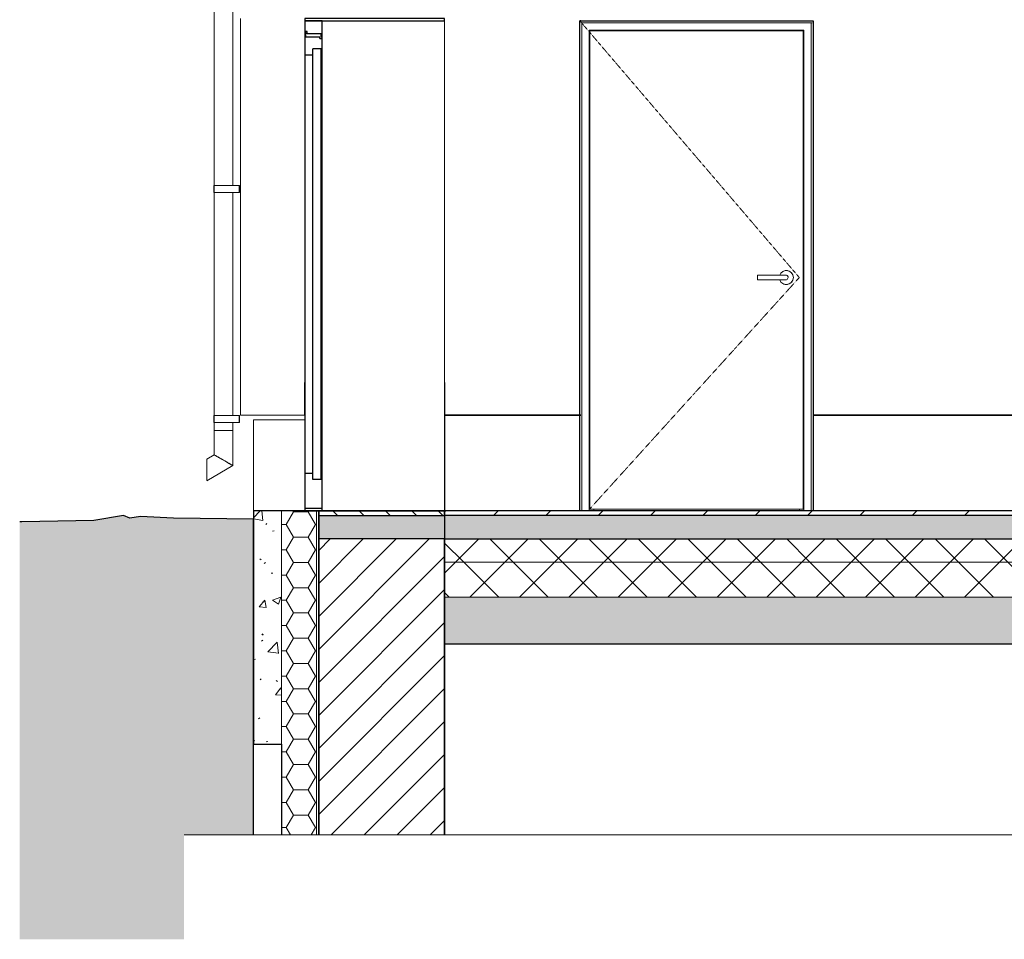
# Model space of a CAD drawing. Header units: millimetres. Extents: x -7937 to 93799, y -5691 to 12696.
# Tile 34 of 67: x 58184 to 62406, y -1836 to 2105. Entities that reach past the tile are written whole.
import ezdxf

# ---------------------------------------------------------------- set-up
doc = ezdxf.new("R2010")
doc.units = ezdxf.units.MM
doc.linetypes.add('EST_Dash_1_1_', pattern=[2, 1, -1])
for name, color, linetype, lineweight in [('A-DETL', 7, 'Continuous', 5), ('A-DETL-GENF', 7, 'Continuous', 9), ('A-DOOR', 7, 'Continuous', 9), ('A-DOOR-FRAM', 7, 'Continuous', 25), ('A-FLOR-MCUT', 7, 'Continuous', 5), ('C-TOPO', 7, 'Continuous', 9), ('Q-SPCQ', 7, 'Continuous', 9)]:
    doc.layers.add(name, color=color, linetype=linetype, lineweight=lineweight)
for name, color, linetype, lineweight, true_color in [('A-FLOR', 7, 'Continuous', 9, 0x7f7f7f), ('A-FLOR-PATT', 7, 'Continuous', 9, 0x7f7f7f), ('A-WALL', 7, 'Continuous', 9, 0x7f7f7f), ('A-WALL-PATT', 7, 'Continuous', 9, 0x7f7f7f), ('I-WALL', 7, 'Continuous', 9, 0x7f7f7f)]:
    doc.layers.add(name, color=color, linetype=linetype, lineweight=lineweight, true_color=true_color)
pattern_1 = [(50, (66858.53, 5949.5), (358.631, -31.376), [37.5, -412.5]), (355, (66858.53, 5949.5), (-69.376, 376.096), [30, -330]), (100.451, (66888.4, 5946.9), (289.257, 344.717), [31.87, -350.571]), (46.184, (66858.53, 6049.5), (533.62, -82.761), [56.25, -618.75]), (96.636, (66903, 6042.6), (467.328, 487.062), [47.805, -525.857]), (351.184, (66858.53, 6049.5), (467.333, 487.058), [45, -495]), (21, (66908.53, 6024.5), (298.454, -201.3095), [37.5, -412.5]), (326, (66908.53, 6024.5), (121.657, 362.575), [30, -330]), (71.451, (66933.4, 6007.72), (420.112, 161.262), [31.87, -350.571]), (37.5, (66858.53, 5949.5), (6.08, 166.447), [6.706, -319.294, 6.706, -328.294, -331.25]), (37.5, (66858.53, 5949.5), (6.08, 166.447), [-661, 6.706, -324.544]), (7.5, (66858.53, 5949.5), (131.5348, 197.206), [6.706, -184.294, 6.706, -311.794, -126.25]), (7.5, (66858.53, 5949.5), (131.5348, 197.206), [-509.5, 6.706, -119.544]), (327.5, (66747.03, 5949.5), (266.9112, -11.2774), [6.706, -118.294, 6.706, -383.294, -517.5]), (327.5, (66747.03, 5949.5), (266.9112, -11.2774), [-515, 6.706, -510.794]), (317.5, (66697.03, 5949.5), (291.593, 50.0525), [6.706, -155.794, 6.706, -252.294, -367.5]), (317.5, (66697.03, 5949.5), (291.593, 50.0525), [-421.5, 6.706, -360.794])]
pattern_2 = [(45, (66858.53, 5949.5), (-106.066, 106.066), []), (135, (66858.53, 5949.5), (-106.066, -106.066), [])]

# ---------------------------------------------------------------- blocks, each defined once
blk = doc.blocks.new('Doorset_ Entrance Door w Concealed Closer_ASSA ABLOY ES_ES08_Hardware 3D - VU-01-1650x2100 mm-3458491-KUNST LÕIGE 2-2')
at = {"layer": 'A-DOOR', "color": 250, "lineweight": 25, "true_color": 0x333333}
for p, q in [((-10643.8, 2110), (-10643.8, 2100)), ((-10043.8, 2110), (-10643.8, 2110)), ((-10643.8, 2100), (-10643.8, 0)), ((-10568.8, 2100), (-10643.8, 2100)), ((-10643.8, 2100), (-10043.8, 2100)), ((-10568.8, 0), (-10568.8, 2100)), ((-10043.8, 2100), (-10043.8, 2110)), ((-10633.8, 2055), (-10643.8, 2055)), ((-10638.8, 2050), (-10643.8, 2050)), ((-10638.8, 2030), (-10638.8, 2050)), ((-10578.8, 2030), (-10638.8, 2030)), ((-10633.8, 2045), (-10633.8, 2055)), ((-10573.8, 2045), (-10633.8, 2045)), ((-10578.8, 2025), (-10578.8, 2030)), ((-10573.8, 2030), (-10573.8, 2045)), ((-10568.8, 2030), (-10573.8, 2030)), ((-10578.8, 2025), (-10568.8, 2025)), ((-10643.8, 1955), (-10608.8, 1955)), ((-10573.8, 1980), (-10608.8, 1980)), ((-10608.8, 135), (-10608.8, 1980)), ((-10573.8, 135), (-10573.8, 1980)), ((-10573.8, 1955), (-10568.8, 1955)), ((-10608.8, 160), (-10643.8, 160)), ((-10573.8, 135), (-10608.8, 135)), ((-10568.8, 160), (-10573.8, 160)), ((-10568.8, 10), (-10643.8, 10)), ((-10643.8, 0), (-10568.8, 0))]:
    blk.add_line(p, q, dxfattribs=at)
at = {"layer": 'A-DOOR', "color": 250, "true_color": 0x333333}
for p, q in [((-10643.8, 0), (-10643.8, 2100)), ((-10643.8, 2100), (-10043.8, 2100)), ((-10043.8, 2100), (-10043.8, 0)), ((-10643.8, 0), (-10043.8, 0))]:
    blk.add_line(p, q, dxfattribs=at)
blk = doc.blocks.new('Est_SU - SU-08-1000x2100 mm-5615421-KUNST LÕIGE 2-2')
at = {"layer": 'A-DOOR', "color": 253, "linetype": 'EST_Dash_1_1_', "lineweight": 5, "true_color": 0x999999}
for p, q in [((-9463.7, 2100), (-8522.8, 1000)), ((-8522.8, 1000), (-9421.7, 8))]:
    blk.add_line(p, q, dxfattribs=at)
at = {"layer": 'A-DOOR', "color": 250, "true_color": 0x333333}
for p, q in [((-8505.8, 2058), (-9421.7, 2058)), ((-9421.7, 2058), (-9421.7, 8)), ((-8505.8, 8), (-8505.8, 2058)), ((-8505.3, 2058), (-8505.8, 2058)), ((-8505.3, 2058), (-8505.3, 8)), ((-9421.7, 8), (-8505.8, 8)), ((-8505.8, 8), (-8505.3, 8))]:
    blk.add_line(p, q, dxfattribs=at)
at = {"layer": 'A-DOOR', "color": 250, "lineweight": 5, "true_color": 0x333333}
for p, q in [((-8578.3, 1030), (-8578.4, 1030)), ((-8596.4, 1010), (-8701.4, 1010)), ((-8701.4, 990), (-8596.4, 990)), ((-8580.9, 1010), (-8581.2, 1010)), ((-8581.2, 990), (-8580.9, 990)), ((-8578.4, 970), (-8578.3, 970))]:
    blk.add_line(p, q, dxfattribs=at)
at = {"layer": 'A-DOOR', "color": 250, "lineweight": 5, "true_color": 0x333333, "flags": 128}
for points in [[(-8581.2, 1010), (-8581.3, 1010), (-8581.3, 1010), (-8581.4, 1010), (-8581.5, 1010), (-8581.6, 1010), (-8581.7, 1010), (-8581.9, 1010), (-8582.1, 1010), (-8582.3, 1010), (-8582.5, 1010), (-8582.7, 1010), (-8583, 1010), (-8583.3, 1010), (-8583.6, 1010), (-8584, 1010), (-8584.3, 1010), (-8584.7, 1010), (-8585.1, 1010), (-8585.5, 1010), (-8585.9, 1010), (-8586.4, 1010), (-8586.8, 1010), (-8587.3, 1010), (-8587.8, 1010), (-8588.3, 1010), (-8588.8, 1010), (-8589.3, 1010), (-8589.9, 1010), (-8590.4, 1010), (-8591, 1010), (-8591.5, 1010), (-8592.1, 1010), (-8592.7, 1010), (-8593.3, 1010), (-8593.9, 1010), (-8594.5, 1010), (-8595.1, 1010), (-8595.7, 1010), (-8596.3, 1010), (-8596.4, 1010)], [(-8596.4, 990), (-8595.8, 990), (-8595.2, 990), (-8594.6, 990), (-8594, 990), (-8593.4, 990), (-8592.8, 990), (-8592.3, 990), (-8591.7, 990), (-8591.1, 990), (-8590.6, 990), (-8590, 990), (-8589.5, 990), (-8588.9, 990), (-8588.4, 990), (-8587.9, 990), (-8587.4, 990), (-8586.9, 990), (-8586.5, 990), (-8586, 990), (-8585.6, 990), (-8585.2, 990), (-8584.8, 990), (-8584.4, 990), (-8584, 990), (-8583.7, 990), (-8583.4, 990), (-8583.1, 990), (-8582.8, 990), (-8582.6, 990), (-8582.3, 990), (-8582.1, 990), (-8581.9, 990), (-8581.7, 990), (-8581.6, 990), (-8581.5, 990), (-8581.4, 990), (-8581.3, 990), (-8581.3, 990), (-8581.2, 990), (-8581.2, 990)]]:
    blk.add_lwpolyline(points, dxfattribs=at)
at = {"layer": 'A-DOOR', "color": 250, "lineweight": 5, "true_color": 0x333333}
for centre, major_axis, ratio, start_param, end_param in [((-8578.4, 1000), (0, 30), 0.99993, 4.712389, 7.511298), ((-8578.3, 1000), (0, 30), 0.99993, 0.007531, 0.523599), ((-8578.3, 1000), (0, 30), 0.99993, 4.712389, 6.283185), ((-8701.4, 1000), (0, 10), 0.011872, 0, 1.570796), ((-8701.4, 1000), (0, 10), 0.011872, 1.570796, 3.141593), ((-8578.4, 1000), (0, 30), 0.99993, 1.912303, 4.712389), ((-8578.3, 1000), (0, 30), 0.99993, 2.617994, 3.134061), ((-8580.9, 1000), (0, 10), 0.99993, 6.043292, 6.416384), ((-8580.9, 1000), (0, 10), 0.99993, 3.008394, 3.381486), ((-8580.9, 1000), (0, 10), 0.99993, 5.280209, 6.021386), ((-8580.9, 1000), (0, 10), 0.99993, 3.403392, 4.712389), ((-8578.3, 1000), (0, 30), 0.99993, 3.141593, 4.712389), ((-8580.9, 1000), (0, 10), 0.99993, 4.712389, 5.235988)]:
    blk.add_ellipse(centre, major_axis=major_axis, ratio=ratio, start_param=start_param, end_param=end_param, dxfattribs=at)
at = {"layer": 'A-DOOR-FRAM', "color": 250, "lineweight": 9, "true_color": 0x333333}
for p, q in [((-9455.7, 2092), (-9455.7, 0)), ((-9455.7, 2092), (-8471.8, 2092)), ((-8467.6, 2092), (-8471.8, 2092)), ((-8471.8, 2092), (-8471.8, 0)), ((-9423.7, 0), (-9423.7, 2060)), ((-8503.8, 2060), (-9423.7, 2060)), ((-9419.7, 2060), (-9423.7, 2060)), ((-8503.8, 2060), (-9423.3, 2060)), ((-9423.3, 2060), (-9423.3, 0)), ((-8503.8, 0), (-8503.8, 2060)), ((-9423.3, 0), (-9404.3, 0)), ((-9404.3, 0), (-9404.3, 8)), ((-9403.9, 8), (-9403.9, 0)), ((-8522.3, 8), (-8522.3, 0)), ((-8503.3, 0), (-8522.3, 0)), ((-8471.8, 0), (-8503.8, 0)), ((-8467.6, 0), (-8471.8, 0)), ((-9423.7, 0), (-9455.7, 0)), ((-9419.7, 0), (-9423.7, 0))]:
    blk.add_line(p, q, dxfattribs=at)
blk = doc.blocks.new('Marley_Alutec_Evolve_Deepflow_Gutter_System - Vihmaveesüsteem VVS-01-4581618-KUNST LÕIGE 2-2')
at = {"layer": 'Q-SPCQ', "color": 250, "true_color": 0x333333}
for p, q in [((-11031.8, 5111.2), (-11031.8, 343.9)), ((-10951.8, 4350.4), (-10951.8, 5111.2)), ((-11033.3, 4350.4), (-11033.3, 4320.4)), ((-11031.9, 4350.4), (-10991.8, 4350.4)), ((-11021.9, 4350.4), (-11025.1, 4350.4)), ((-11014.1, 4350.4), (-11018.3, 4350.4)), ((-11004.8, 4350.4), (-11009.7, 4350.4)), ((-10995.7, 4350.4), (-10999.9, 4350.4)), ((-10991.8, 4350.4), (-10924.8, 4350.4)), ((-10984.3, 4350.4), (-10989.5, 4350.4)), ((-10974.4, 4350.4), (-10979.3, 4350.4)), ((-10965.7, 4350.4), (-10969.9, 4350.4)), ((-10958.8, 4350.4), (-10962, 4350.4)), ((-10955.2, 4350.4), (-10956.9, 4350.4)), ((-10951.8, 4350.4), (-10922.8, 4350.4)), ((-10922.8, 4350.4), (-10924.8, 4350.4)), ((-10924.8, 4350.4), (-10922.8, 4350.4)), ((-10924.8, 4320.4), (-10924.8, 4350.4)), ((-10924.8, 4335.4), (-10924.8, 4350.4)), ((-10922.8, 4320.4), (-10922.8, 4350.4)), ((-10922.8, 4335.4), (-10922.8, 4350.4)), ((-10922.8, 4350.4), (-10922.8, 4335.4)), ((-10991.8, 4320.4), (-11031.9, 4320.4)), ((-11025.1, 4320.4), (-11021.9, 4320.4)), ((-11018.3, 4320.4), (-11014.1, 4320.4)), ((-11009.7, 4320.4), (-11004.8, 4320.4)), ((-10999.9, 4320.4), (-10995.7, 4320.4)), ((-10924.8, 4320.4), (-10991.8, 4320.4)), ((-10989.5, 4320.4), (-10984.3, 4320.4)), ((-10979.3, 4320.4), (-10974.4, 4320.4)), ((-10969.9, 4320.4), (-10965.7, 4320.4)), ((-10962, 4320.4), (-10958.8, 4320.4)), ((-10956.9, 4320.4), (-10955.2, 4320.4)), ((-10922.8, 4320.4), (-10951.8, 4320.4)), ((-10951.8, 3365), (-10951.8, 4320.4)), ((-10924.8, 4320.4), (-10924.8, 4335.4)), ((-10922.8, 4320.4), (-10924.8, 4320.4)), ((-10924.8, 4320.4), (-10922.8, 4320.4)), ((-10922.8, 4320.4), (-10922.8, 4335.4)), ((-10922.8, 4335.4), (-10922.8, 4320.4)), ((-11033.3, 3365), (-11033.3, 3335)), ((-11031.9, 3365), (-10991.8, 3365)), ((-11021.9, 3365), (-11025.1, 3365)), ((-11014.1, 3365), (-11018.3, 3365)), ((-11004.8, 3365), (-11009.7, 3365)), ((-10995.7, 3365), (-10999.9, 3365)), ((-10991.8, 3365), (-10924.8, 3365)), ((-10984.3, 3365), (-10989.5, 3365)), ((-10974.4, 3365), (-10979.3, 3365)), ((-10965.7, 3365), (-10969.9, 3365)), ((-10958.8, 3365), (-10962, 3365)), ((-10955.2, 3365), (-10956.9, 3365)), ((-10951.8, 3365), (-10922.8, 3365)), ((-10922.8, 3365), (-10924.8, 3365)), ((-10924.8, 3365), (-10922.8, 3365)), ((-10924.8, 3335), (-10924.8, 3365)), ((-10924.8, 3350), (-10924.8, 3365)), ((-10924.8, 3335), (-10924.8, 3350)), ((-10922.8, 3335), (-10922.8, 3365)), ((-10922.8, 3350), (-10922.8, 3365)), ((-10922.8, 3365), (-10922.8, 3350)), ((-10922.8, 3335), (-10922.8, 3350)), ((-10922.8, 3350), (-10922.8, 3335)), ((-10991.8, 3335), (-11031.9, 3335)), ((-11025.1, 3335), (-11021.9, 3335)), ((-11018.3, 3335), (-11014.1, 3335)), ((-11009.7, 3335), (-11004.8, 3335)), ((-10999.9, 3335), (-10995.7, 3335)), ((-10924.8, 3335), (-10991.8, 3335)), ((-10989.5, 3335), (-10984.3, 3335)), ((-10979.3, 3335), (-10974.4, 3335)), ((-10969.9, 3335), (-10965.7, 3335)), ((-10962, 3335), (-10958.8, 3335)), ((-10956.9, 3335), (-10955.2, 3335)), ((-10922.8, 3335), (-10951.8, 3335)), ((-10951.8, 2379.6), (-10951.8, 3335)), ((-10922.8, 3335), (-10924.8, 3335)), ((-10924.8, 3335), (-10922.8, 3335)), ((-11033.3, 2379.6), (-11033.3, 2349.6)), ((-11031.9, 2379.6), (-10991.8, 2379.6)), ((-11021.9, 2379.6), (-11025.1, 2379.6)), ((-11014.1, 2379.6), (-11018.3, 2379.6)), ((-11004.8, 2379.6), (-11009.7, 2379.6)), ((-10995.7, 2379.6), (-10999.9, 2379.6)), ((-10991.8, 2379.6), (-10924.8, 2379.6)), ((-10984.3, 2379.6), (-10989.5, 2379.6)), ((-10974.4, 2379.6), (-10979.3, 2379.6)), ((-10965.7, 2379.6), (-10969.9, 2379.6)), ((-10958.8, 2379.6), (-10962, 2379.6)), ((-10955.2, 2379.6), (-10956.9, 2379.6)), ((-10951.8, 2379.6), (-10922.8, 2379.6)), ((-10922.8, 2379.6), (-10924.8, 2379.6)), ((-10924.8, 2379.6), (-10922.8, 2379.6)), ((-10924.8, 2349.6), (-10924.8, 2379.6)), ((-10924.8, 2364.6), (-10924.8, 2379.6)), ((-10924.8, 2349.6), (-10924.8, 2364.6)), ((-10922.8, 2349.6), (-10922.8, 2379.6)), ((-10922.8, 2364.6), (-10922.8, 2379.6)), ((-10922.8, 2379.6), (-10922.8, 2364.6)), ((-10922.8, 2349.6), (-10922.8, 2364.6)), ((-10922.8, 2364.6), (-10922.8, 2349.6)), ((-10991.8, 2349.6), (-11031.9, 2349.6)), ((-11025.1, 2349.6), (-11021.9, 2349.6)), ((-11018.3, 2349.6), (-11014.1, 2349.6)), ((-11009.7, 2349.6), (-11004.8, 2349.6)), ((-10999.9, 2349.6), (-10995.7, 2349.6)), ((-10924.8, 2349.6), (-10991.8, 2349.6)), ((-10989.5, 2349.6), (-10984.3, 2349.6)), ((-10979.3, 2349.6), (-10974.4, 2349.6)), ((-10969.9, 2349.6), (-10965.7, 2349.6)), ((-10962, 2349.6), (-10958.8, 2349.6)), ((-10956.9, 2349.6), (-10955.2, 2349.6)), ((-10922.8, 2349.6), (-10951.8, 2349.6)), ((-10951.8, 1394.3), (-10951.8, 2349.6)), ((-10922.8, 2349.6), (-10924.8, 2349.6)), ((-10924.8, 2349.6), (-10922.8, 2349.6)), ((-11033.3, 1394.3), (-11033.3, 1364.3)), ((-11031.9, 1394.3), (-10991.8, 1394.3)), ((-11021.9, 1394.3), (-11025.1, 1394.3)), ((-11014.1, 1394.3), (-11018.3, 1394.3)), ((-11004.8, 1394.3), (-11009.7, 1394.3)), ((-10995.7, 1394.3), (-10999.9, 1394.3)), ((-10991.8, 1394.3), (-10924.8, 1394.3)), ((-10984.3, 1394.3), (-10989.5, 1394.3)), ((-10974.4, 1394.3), (-10979.3, 1394.3)), ((-10965.7, 1394.3), (-10969.9, 1394.3)), ((-10958.8, 1394.3), (-10962, 1394.3)), ((-10955.2, 1394.3), (-10956.9, 1394.3)), ((-10951.9, 1394.3), (-10922.8, 1394.3)), ((-10922.8, 1394.3), (-10924.8, 1394.3)), ((-10924.8, 1394.3), (-10922.8, 1394.3)), ((-10924.8, 1364.3), (-10924.8, 1394.3)), ((-10924.8, 1379.3), (-10924.8, 1394.3)), ((-10922.8, 1364.3), (-10922.8, 1394.3)), ((-10922.8, 1379.3), (-10922.8, 1394.3)), ((-10922.8, 1394.3), (-10922.8, 1379.3)), ((-10991.8, 1364.3), (-11031.9, 1364.3)), ((-11025.1, 1364.3), (-11021.9, 1364.3)), ((-11018.3, 1364.3), (-11014.1, 1364.3)), ((-11009.7, 1364.3), (-11004.8, 1364.3)), ((-10999.9, 1364.3), (-10995.7, 1364.3)), ((-10924.8, 1364.3), (-10991.8, 1364.3)), ((-10989.5, 1364.3), (-10984.3, 1364.3)), ((-10979.3, 1364.3), (-10974.4, 1364.3)), ((-10969.9, 1364.3), (-10965.7, 1364.3)), ((-10962, 1364.3), (-10958.8, 1364.3)), ((-10956.9, 1364.3), (-10955.2, 1364.3)), ((-10922.8, 1364.3), (-10951.9, 1364.3)), ((-10951.8, 408.9), (-10951.8, 1364.3)), ((-10924.8, 1364.3), (-10924.8, 1379.3)), ((-10922.8, 1364.3), (-10924.8, 1364.3)), ((-10924.8, 1364.3), (-10922.8, 1364.3)), ((-10922.8, 1364.3), (-10922.8, 1379.3)), ((-10922.8, 1379.3), (-10922.8, 1364.3)), ((-11033.3, 408.9), (-11033.3, 378.9)), ((-11031.9, 408.9), (-10991.8, 408.9)), ((-11021.9, 408.9), (-11025.1, 408.9)), ((-11014.1, 408.9), (-11018.3, 408.9)), ((-11004.8, 408.9), (-11009.7, 408.9)), ((-10995.7, 408.9), (-10999.9, 408.9)), ((-10991.8, 408.9), (-10924.8, 408.9)), ((-10984.3, 408.9), (-10989.5, 408.9)), ((-10974.4, 408.9), (-10979.3, 408.9)), ((-10965.7, 408.9), (-10969.9, 408.9)), ((-10958.8, 408.9), (-10962, 408.9)), ((-10955.2, 408.9), (-10956.9, 408.9)), ((-10951.8, 408.9), (-10922.8, 408.9)), ((-10922.8, 408.9), (-10924.8, 408.9)), ((-10924.8, 408.9), (-10922.8, 408.9)), ((-10924.8, 378.9), (-10924.8, 408.9)), ((-10924.8, 393.9), (-10924.8, 408.9)), ((-10924.8, 378.9), (-10924.8, 393.9)), ((-10922.8, 378.9), (-10922.8, 408.9)), ((-10922.8, 393.9), (-10922.8, 408.9)), ((-10922.8, 408.9), (-10922.8, 393.9)), ((-10922.8, 378.9), (-10922.8, 393.9)), ((-10922.8, 393.9), (-10922.8, 378.9)), ((-10991.8, 378.9), (-11031.9, 378.9)), ((-11031.8, 343.9), (-11031.8, 240.1)), ((-11031.8, 343.9), (-10963.5, 343.9)), ((-10951.8, 343.9), (-11031.8, 343.9)), ((-11029.8, 343.9), (-11028.5, 343.9)), ((-11028.5, 343.9), (-11029.8, 343.9)), ((-11028.5, 343.9), (-11028.5, 343.9)), ((-10991.8, 343.9), (-11028.1, 343.9)), ((-11028.1, 343.9), (-10991.8, 343.9)), ((-11028.1, 343.9), (-10953.8, 343.9)), ((-10953.8, 343.9), (-11028.1, 343.9)), ((-11025.1, 378.9), (-11021.9, 378.9)), ((-11018.3, 378.9), (-11014.1, 378.9)), ((-11009.7, 378.9), (-11004.8, 378.9)), ((-10999.9, 378.9), (-10995.7, 378.9)), ((-10924.8, 378.9), (-10991.8, 378.9)), ((-10991.8, 343.9), (-10963.5, 343.9)), ((-10963.5, 343.9), (-10991.8, 343.9)), ((-10991.8, 343.9), (-10991.8, 343.9)), ((-10991.8, 343.9), (-10991.8, 343.9)), ((-10989.5, 378.9), (-10984.3, 378.9)), ((-10979.3, 378.9), (-10974.4, 378.9)), ((-10969.9, 378.9), (-10965.7, 378.9)), ((-10963.5, 343.9), (-10951.8, 343.9)), ((-10962, 378.9), (-10958.8, 378.9)), ((-10956.9, 378.9), (-10955.2, 378.9)), ((-10922.8, 378.9), (-10951.8, 378.9)), ((-10951.8, 343.9), (-10951.8, 378.9)), ((-10951.8, 193.9), (-10951.8, 343.9)), ((-10922.8, 378.9), (-10924.8, 378.9)), ((-10924.8, 378.9), (-10922.8, 378.9)), ((-11031.8, 240.1), (-11063.6, 221.7)), ((-11063.6, 129.3), (-10951.8, 193.9))]:
    blk.add_line(p, q, dxfattribs=at)
at = {"layer": 'Q-SPCQ', "color": 250, "true_color": 0x333333, "flags": 128}
for points in [[(-11063.6, 175.5), (-11063.6, 186.6), (-11063.6, 197), (-11063.6, 206.2), (-11063.6, 213.5), (-11063.6, 218.7), (-11063.6, 221.4), (-11063.6, 218.7), (-11063.6, 213.5), (-11063.6, 206.2), (-11063.6, 197), (-11063.6, 186.6), (-11063.6, 175.5)], [(-11063.6, 175.5), (-11063.6, 186), (-11063.6, 195.9), (-11063.6, 204.6), (-11063.6, 211.6), (-11063.6, 216.6), (-11063.6, 219.1)], [(-11063.6, 219.1), (-11063.6, 216.6), (-11063.6, 211.6), (-11063.6, 204.6), (-11063.6, 195.9), (-11063.6, 186), (-11063.6, 175.5)], [(-11063.6, 175.5), (-11063.6, 164.5), (-11063.6, 154.1), (-11063.6, 144.9), (-11063.6, 137.5), (-11063.6, 132.4), (-11063.6, 129.7), (-11063.6, 132.4), (-11063.6, 137.5), (-11063.6, 144.9), (-11063.6, 154.1), (-11063.6, 164.5), (-11063.6, 175.5)], [(-11063.6, 175.5), (-11063.6, 165), (-11063.6, 155.1), (-11063.6, 146.4), (-11063.6, 139.4), (-11063.6, 134.5), (-11063.6, 132)], [(-11063.6, 132), (-11063.6, 134.5), (-11063.6, 139.4), (-11063.6, 146.4), (-11063.6, 155.1), (-11063.6, 165), (-11063.6, 175.5)]]:
    blk.add_lwpolyline(points, dxfattribs=at)
at = {"layer": 'Q-SPCQ', "color": 250, "true_color": 0x333333}
for points, knots in [([(-10991.8, 217), (-10995.3, 219.1), (-11000.5, 222), (-11007.2, 225.9), (-11011.9, 228.6), (-11016.2, 231.1), (-11020.2, 233.4), (-11023.6, 235.4), (-11027.5, 237.6), (-11030.9, 239.6), (-11032.3, 240.4), (-11030.9, 239.6), (-11027.5, 237.6), (-11023.6, 235.4), (-11020.2, 233.4), (-11016.2, 231.1), (-11011.9, 228.6), (-11007.2, 225.9), (-11000.5, 222), (-10995.3, 219.1), (-10991.8, 217)], [0, 0, 0, 0, 0.083333, 0.125, 0.166667, 0.208333, 0.25, 0.291667, 0.333333, 0.416667, 0.5, 0.583333, 0.666667, 0.708333, 0.75, 0.791667, 0.833333, 0.875, 0.916667, 1, 1, 1, 1]), ([(-10991.8, 217), (-10995.1, 219), (-11000.1, 221.8), (-11006.4, 225.4), (-11010.9, 228), (-11015, 230.4), (-11018.7, 232.6), (-11022, 234.5), (-11025.4, 236.4), (-11027.2, 237.5), (-11028.1, 238)], [0, 0, 0, 0, 0.0833333, 0.125, 0.1666667, 0.2083333, 0.25, 0.2916667, 0.3333333, 0.40393, 0.40393, 0.40393, 0.40393]), ([(-11028.1, 238), (-11027.2, 237.5), (-11025.4, 236.4), (-11022, 234.5), (-11018.7, 232.6), (-11015, 230.4), (-11010.9, 228), (-11006.4, 225.4), (-11000.1, 221.8), (-10995.1, 219), (-10991.8, 217)], [0.59607, 0.59607, 0.59607, 0.59607, 0.6666667, 0.7083333, 0.75, 0.7916667, 0.8333333, 0.875, 0.9166667, 1, 1, 1, 1]), ([(-10991.8, 217), (-10988.3, 215), (-10983.1, 212), (-10976.4, 208.2), (-10971.7, 205.4), (-10967.4, 202.9), (-10963.4, 200.6), (-10960, 198.6), (-10956.1, 196.4), (-10952.7, 194.5), (-10951.3, 193.7), (-10952.7, 194.5), (-10956.1, 196.4), (-10960, 198.6), (-10962.2, 200), (-10963.5, 200.7)], [0, 0, 0, 0, 0.0833333, 0.125, 0.1666667, 0.2083333, 0.25, 0.2916667, 0.3333333, 0.4166667, 0.5, 0.5833333, 0.6666667, 0.7083333, 0.7493566, 0.7493566, 0.7493566, 0.7493566]), ([(-10963.5, 200.7), (-10964.7, 201.4), (-10967.4, 202.9), (-10971.7, 205.4), (-10976.4, 208.2), (-10983.1, 212), (-10988.3, 215), (-10991.8, 217)], [0.75, 0.75, 0.75, 0.75, 0.7916667, 0.8333333, 0.875, 0.9166667, 1, 1, 1, 1]), ([(-10991.8, 217), (-10988.5, 215.1), (-10983.5, 212.2), (-10977.2, 208.6), (-10972.7, 206), (-10968.6, 203.6), (-10964.9, 201.5), (-10961.6, 199.6), (-10957.9, 197.4), (-10954.7, 195.6), (-10953.4, 194.8), (-10954.7, 195.6), (-10957.9, 197.4), (-10961.6, 199.6), (-10964.9, 201.5), (-10968.6, 203.6), (-10972.7, 206), (-10977.2, 208.6), (-10983.5, 212.2), (-10988.5, 215.1), (-10991.8, 217)], [0, 0, 0, 0, 0.083333, 0.125, 0.166667, 0.208333, 0.25, 0.291667, 0.333333, 0.416667, 0.5, 0.583333, 0.666667, 0.708333, 0.75, 0.791667, 0.833333, 0.875, 0.916667, 1, 1, 1, 1])]:
    blk.add_open_spline(points, degree=3, knots=knots, dxfattribs=at)
blk.add_open_spline([(-11028.5, 238.2), (-11029.4, 238.7), (-11030.2, 239.2), (-11029.4, 238.7), (-11028.5, 238.2)], degree=3, dxfattribs=at)
blk = doc.blocks.new('0_CMN_break_line - m1_100-6922026-KUNST LÕIGE 2-2')
at = {"layer": 'A-DETL-GENF'}
blk.add_line((-4448.2, -1388.8), (-11160.7, -1388.8), dxfattribs=at)

msp = doc.modelspace()

# ---------------------------------------------------------------- hatches: boundary and pattern name
at = {"layer": 'A-DETL-GENF', "lineweight": 5, "true_color": 0xc0c0c0}
h = msp.add_hatch(dxfattribs=at)
h.set_pattern_fill('FP_54', color=9, style=0, pattern_type=2)
h.set_pattern_definition([(45, (66858.53, 5949.5), (-70.7107, 70.7107), [])])
h.paths.add_polyline_path([(60006.3, -1388.8), (60006.3, -120), (59466.3, -120), (59466.3, -1388.8)], flags=0)
at = {"layer": 'A-FLOR-PATT', "lineweight": 5, "true_color": 0x333333}
h = msp.add_hatch(dxfattribs=at)
h.set_pattern_fill('FP_47', color=250, style=0, pattern_type=2)
h.set_pattern_definition(pattern_1)
h.paths.add_polyline_path([(59466.3, -120), (72126.3, -120), (72126.3, -20), (59466.3, -20)], flags=0)
h = msp.add_hatch(dxfattribs=at)
h.set_pattern_fill('FP_46', color=250, style=0, pattern_type=2)
h.set_pattern_definition([(45, (66858.53, 5949.5), (-112.2532, 112.2532), [])])
h.paths.add_polyline_path([(60006.3, -20), (72126.3, -20), (72126.3, 0), (60006.3, 0), (60006.3, -17.5)], flags=0)
h = msp.add_hatch(dxfattribs=at)
h.set_pattern_fill('FP_47', color=250, style=0, pattern_type=2)
h.set_pattern_definition(pattern_1)
h.paths.add_polyline_path([(66434.9, -120), (72126.3, -120), (72126.3, -20), (60006.3, -20), (60006.3, -120), (64372.3, -120)], flags=0)
h = msp.add_hatch(dxfattribs=at)
h.set_pattern_fill('FP_48', color=250, style=0, pattern_type=2)
h.set_pattern_definition(pattern_2)
h.paths.add_polyline_path([(71586.3, -220), (71586.3, -120), (60006.3, -120), (60006.3, -220), (70560.3, -220)], flags=0)
h = msp.add_hatch(dxfattribs=at)
h.set_pattern_fill('FP_48', color=250, style=0, pattern_type=2)
h.set_pattern_definition(pattern_2)
h.paths.add_polyline_path([(71586.3, -370), (71586.3, -220), (60006.3, -220), (60006.3, -370), (70560.3, -370)], flags=0)
h = msp.add_hatch(dxfattribs=at)
h.set_pattern_fill('FP_45', color=250, style=0, pattern_type=2)
h.set_pattern_definition([(45, (67251.8, 6195.3), (0, 762), [34.76, -1042.87]), (296.565, (67276.4, 6219.9), (0.0007, 762), [54.964, -1648.92]), (153.435, (67301, 6170.7), (-0.0007, 762), [54.96, -1648.92]), (153.435, (68063, 6170.7), (-0.0007, 762), [54.96, -1648.92]), (296.565, (67030.6, 6293.63), (0.0007, 762), [54.964, -1648.92]), (71.565, (67055.17, 6244.47), (0.0004, 762.0004), [77.73, -2331.925]), (206.565, (67079.75, 6318.2), (0.001, 762), [54.96, -1648.92]), (206.565, (67841.75, 6318.2), (0.001, 762), [54.96, -1648.92]), (315, (67178.1, 6416.53), (0, 762), [34.76, -1042.87]), (63.435, (67202.66, 6391.95), (-0.0007, 762), [54.964, -1648.92]), (206.565, (67227.24, 6441.1), (0.001, 762), [54.96, -1648.92]), (206.565, (67989.24, 6441.1), (0.001, 762), [54.96, -1648.92]), (63.435, (67104.34, 5974.08), (-0.0007, 762), [54.964, -1648.92]), (288.435, (67128.92, 6023.24), (-0.0004, 762.0004), [77.73, -2331.925]), (153.435, (67153.5, 5949.5), (-0.0007, 762), [54.96, -1648.92]), (153.435, (67915.5, 5949.5), (-0.0007, 762), [54.96, -1648.92]), (206.565, (67473.04, 6539.44), (0.001, 762), [54.96, -1648.92]), (206.565, (68235.04, 6539.44), (0.001, 762), [54.96, -1648.92]), (153.435, (67423.9, 6514.85), (-0.0007, 762), [54.96, -1648.92]), (153.435, (68185.9, 6514.85), (-0.0007, 762), [54.96, -1648.92]), (18.435, (67374.7, 6539.4), (-0.0004, 762), [77.73, -2331.93]), (18.435, (68136.7, 6539.4), (-0.0004, 762), [77.73, -2331.93]), (18.435, (68898.7, 6539.4), (-0.0004, 762), [77.73, -2331.93]), (315, (67448.46, 6564), (0, 762), [34.76, -1042.87]), (26.565, (67104.34, 6613.2), (0.0007, 762), [54.96, -1648.92]), (26.565, (67866.34, 6613.2), (0.0007, 762), [54.96, -1648.92]), (303.69, (67153.5, 6637.76), (0.001, 762), [88.63, -2658.8]), (303.69, (67915.5, 6637.76), (0.001, 762), [88.63, -2658.8]), (153.435, (67202.66, 6564), (-0.0007, 762), [109.93, -1593.96]), (153.435, (67964.66, 6564), (-0.0007, 762), [109.93, -1593.96]), (116.565, (67473.04, 6023.24), (0.0007, 762), [54.964, -1648.92]), (236.31, (67448.46, 6072.4), (-0.001, 762), [88.63, -2658.8]), (236.31, (68210.46, 6072.4), (-0.001, 762), [88.63, -2658.8]), (18.435, (67399.3, 5998.66), (-0.0004, 762), [77.73, -2331.93]), (18.435, (68161.3, 5998.66), (-0.0004, 762), [77.73, -2331.93]), (18.435, (68923.3, 5998.66), (-0.0004, 762), [77.73, -2331.93]), (225, (67571.37, 6318.2), (-6e-14, 762), [69.525, -1008.106]), (90, (67522.2, 6269.05), (-762, 5e-14), [73.74, -688.26]), (333.435, (67522.2, 6342.8), (-0.0007, 762), [54.96, -1648.92]), (333.435, (68284.2, 6342.8), (-0.0007, 762), [54.96, -1648.92]), (116.565, (66907.7, 6490.27), (0.0007, 762), [54.964, -1648.92]), (333.435, (66883.1, 6539.44), (-0.0007, 762), [54.96, -1648.92]), (333.435, (67645.1, 6539.44), (-0.0007, 762), [54.96, -1648.92]), (225, (66932.27, 6514.85), (-6e-14, 762), [34.76, -1042.87]), (135, (66932.27, 5998.66), (6e-14, 762), [34.76, -1042.87]), (26.565, (66907.7, 6023.24), (0.0007, 762), [54.96, -1648.92]), (26.565, (67669.7, 6023.24), (0.0007, 762), [54.96, -1648.92]), (243.435, (66956.85, 6047.82), (-0.0007, 762), [54.964, -1648.92]), (0, (66956.85, 6588.6), (0, 762), [3.353, -758.647]), (0, (67055.2, 6441.1), (0, 762), [3.353, -758.647]), (0, (67227.24, 6318.2), (0, 762), [3.353, -758.647]), (0, (67301, 6465.7), (0, 762), [3.353, -758.647]), (0, (67227.24, 6564), (0, 762), [3.353, -758.647]), (0, (67571.4, 6465.7), (0, 762), [3.353, -758.647]), (0, (67571.4, 6121.6), (0, 762), [3.353, -758.647]), (0, (67497.6, 6097), (0, 762), [3.353, -758.647]), (0, (67055.2, 6121.6), (0, 762), [3.353, -758.647]), (0, (66907.7, 6293.6), (0, 762), [3.353, -758.647]), (0, (67423.9, 6637.76), (0, 762), [3.353, -758.647]), (0, (67055.2, 6686.9), (0, 762), [3.353, -758.647]), (0, (67473.04, 6441.1), (0, 762), [3.353, -758.647]), (0, (67301, 6097), (0, 762), [3.353, -758.647]), (0, (67350.14, 6219.9), (0, 762), [3.353, -758.647]), (0, (67276.4, 5974.1), (0, 762), [3.353, -758.647]), (0, (67473.04, 5949.5), (0, 762), [3.353, -758.647]), (0, (67546.8, 6564), (0, 762), [3.353, -758.647]), (0, (67546.8, 6367.4), (0, 762), [3.353, -758.647]), (0, (66932.3, 6121.6), (0, 762), [3.353, -758.647]), (0, (67030.6, 5998.66), (0, 762), [3.353, -758.647]), (0, (66956.85, 5949.5), (0, 762), [3.353, -758.647]), (0, (67546.8, 6195.3), (0, 762), [3.353, -758.647]), (0, (66981.4, 6441.1), (0, 762), [3.353, -758.647]), (0, (67079.75, 6564), (0, 762), [3.353, -758.647]), (0, (67153.5, 6195.3), (0, 762), [3.353, -758.647]), (0, (67227.24, 6072.4), (0, 762), [3.353, -758.647]), (0, (67006, 6219.9), (0, 762), [3.353, -758.647]), (0, (67473.04, 6219.9), (0, 762), [3.353, -758.647]), (0, (67325.56, 6637.76), (0, 762), [3.353, -758.647]), (0, (67522.2, 6686.9), (0, 762), [3.353, -758.647]), (0, (67276.4, 6686.9), (0, 762), [3.353, -758.647]), (0, (67546.8, 5998.66), (0, 762), [3.353, -758.647]), (0, (67202.66, 6121.6), (0, 762), [3.353, -758.647]), (0, (66956.85, 6416.5), (0, 762), [3.353, -758.647]), (0, (67301, 6367.4), (0, 762), [3.353, -758.647]), (0, (67128.9, 6342.8), (0, 762), [3.353, -758.647]), (0, (67423.9, 6146.15), (0, 762), [3.353, -758.647]), (0, (67153.5, 6514.85), (0, 762), [3.353, -758.647]), (0, (67030.6, 6637.76), (0, 762), [3.353, -758.647]), (0, (66883.1, 6613.2), (0, 762), [3.353, -758.647]), (0, (66932.3, 6686.9), (0, 762), [3.353, -758.647]), (0, (66883.1, 6416.5), (0, 762), [3.353, -758.647]), (0, (66956.85, 6244.5), (0, 762), [3.353, -758.647]), (0, (67128.9, 6072.4), (0, 762), [3.353, -758.647]), (0, (67350.14, 6564), (0, 762), [3.353, -758.647]), (0, (67399.3, 6293.6), (0, 762), [3.353, -758.647]), (0, (67399.3, 6416.5), (0, 762), [3.353, -758.647]), (0, (67473.04, 6318.2), (0, 762), [3.353, -758.647]), (0, (67350.14, 6023.24), (0, 762), [3.353, -758.647]), (0, (67202.66, 5974.1), (0, 762), [3.353, -758.647]), (0, (67128.9, 6269.05), (0, 762), [3.353, -758.647]), (0, (66981.4, 6146.15), (0, 762), [3.353, -758.647]), (0, (66883.1, 6195.3), (0, 762), [3.353, -758.647]), (0, (66883.1, 5974.1), (0, 762), [3.353, -758.647]), (0, (67522.2, 6490.3), (0, 762), [3.353, -758.647]), (0, (67546.8, 6047.8), (0, 762), [3.353, -758.647]), (0, (67595.95, 5949.5), (0, 762), [3.353, -758.647]), (0, (66932.3, 6342.8), (0, 762), [3.353, -758.647])])
h.paths.add_polyline_path([(71586.3, -570), (71586.3, -370), (60006.3, -370), (60006.3, -570), (70560.3, -570)], flags=0)
at = {"layer": 'A-WALL-PATT', "lineweight": 5, "true_color": 0x333333}
h = msp.add_hatch(dxfattribs=at)
h.set_pattern_fill('FP_47', color=250, style=0, pattern_type=2)
h.set_pattern_definition(pattern_1)
h.paths.add_polyline_path([(59186.3, -1000), (59306.3, -1000), (59306.3, 0), (59186.3, 0), (59186.3, -17.5)], flags=0)
h = msp.add_hatch(dxfattribs=at)
h.set_pattern_fill('FP_52', color=250, style=0, pattern_type=2)
h.set_pattern_definition([(0, (66858.53, 5949.5), (93.75, 54.127), [62.5, -125]), (120, (66858.53, 5949.5), (-93.75036, 54.12638), [62.5, -125]), (60, (66858.53, 5949.5), (-0.00036, 108.25338), [0, -125, 62.5, 0])])
h.paths.add_polyline_path([(59389.7, -1388.8), (59456.3, -1388.8), (59456.3, 0), (59306.3, 0), (59306.3, -1388.8)], flags=0)
at = {"layer": 'A-WALL-PATT', "lineweight": 5, "true_color": 0xcfcfcf}
h = msp.add_hatch(dxfattribs=at)
h.set_pattern_fill('FP_44', color=254, angle=-135, style=0, pattern_type=2)
h.set_pattern_definition([(315, (59466.35, -845), (56.5685, 56.5685), [])])
h.paths.add_polyline_path([(60006.3, -20), (60006.3, 0), (59466.3, 0), (59466.3, -20)], flags=0)
at = {"layer": 'C-TOPO', "true_color": 0xdedede}
msp.add_hatch(color=254, dxfattribs=at).paths.add_polyline_path([(58192.8, -1836), (58889.4, -1836), (58889.4, -1388.8), (59186.3, -1388.8), (59186.3, -34.8), (58843.6, -31.1), (58701.7, -23.7), (58656, -30.8), (58630.1, -20), (58501.6, -41.2), (58184.3, -47.4), (58184.3, -1836)], flags=0)

# ---------------------------------------------------------------- linework, layer by layer
at = {"layer": 'A-DETL', "color": 8, "true_color": 0x808080}
for p, q in [((60006.3, -120), (59466.3, -120)), ((59466.3, -120), (59466.3, -1388.8)), ((60006.3, -1388.8), (60006.3, -120)), ((59466.3, -1388.8), (60006.3, -1388.8))]:
    msp.add_line(p, q, dxfattribs=at)
at = {"layer": 'A-FLOR', "color": 250, "lineweight": 25, "true_color": 0x333333}
for p, q in [((72126.3, 0), (60006.3, 0)), ((59466.3, -20), (59466.3, -120)), ((60006.3, -20), (60006.3, -120)), ((72126.3, -20), (60006.3, -20)), ((60006.3, -120), (72126.3, -120)), ((60006.3, -570), (71586.3, -570))]:
    msp.add_line(p, q, dxfattribs=at)
at = {"layer": 'A-FLOR', "color": 250, "true_color": 0x333333}
for p, q in [((60006.3, 0), (60006.3, -20)), ((60006.3, -20), (59466.3, -20)), ((59466.3, -120), (60006.3, -120)), ((60006.3, -120), (60006.3, -220)), ((60006.3, -220), (60006.3, -370)), ((60006.3, -370), (60006.3, -570))]:
    msp.add_line(p, q, dxfattribs=at)
at = {"layer": 'A-FLOR-MCUT', "color": 250, "true_color": 0x333333}
for p, q in [((72126.3, -20), (60006.3, -20)), ((72126.3, -120), (60006.3, -120)), ((71586.3, -220), (60006.3, -220)), ((71586.3, -370), (60006.3, -370))]:
    msp.add_line(p, q, dxfattribs=at)
at = {"layer": 'A-WALL', "color": 250, "true_color": 0x333333}
for p, q in [((59131.3, 410), (59131.3, 2110)), ((59406.3, 550), (59406.3, 2110)), ((59406.3, 2110), (59406.3, 410)), ((60006.3, 2110), (60006.3, 550)), ((59406.3, 410), (59131.3, 410)), ((59186.3, 390), (59406.3, 390)), ((59186.3, 0), (59186.3, 390)), ((59186.3, 0), (59466.3, 0))]:
    msp.add_line(p, q, dxfattribs=at)
at = {"layer": 'A-WALL', "color": 253, "lineweight": 25, "true_color": 0x9d9d9d}
for p, q in [((59406.3, 410), (59406.3, 550)), ((60006.3, 550), (60006.3, 410)), ((60006.3, 410), (60006.3, 0)), ((60586.4, 410), (60006.3, 410)), ((60006.3, 410), (60006.3, -20)), ((60586.4, 0), (60586.4, 410)), ((60586.4, 410), (60590.5, 410)), ((63976.3, 410), (61586.3, 410)), ((61586.3, 410), (61586.3, 0)), ((59466.3, 0), (60006.3, 0)), ((60006.3, -20), (60006.3, 0)), ((59466.3, -20), (60006.3, -20)), ((60006.3, -120), (59466.3, -120)), ((60006.3, -220), (60006.3, -120)), ((60006.3, -120), (60006.3, -1388.8)), ((60006.3, -370), (60006.3, -220)), ((60006.3, -570), (60006.3, -370))]:
    msp.add_line(p, q, dxfattribs=at)
at = {"layer": 'A-WALL', "color": 250, "lineweight": 25, "true_color": 0x333333}
for p, q in [((59466.3, 0), (59186.3, 0)), ((59186.3, 0), (59186.3, -1000)), ((59466.3, -1388.8), (59466.3, 0)), ((59186.3, -1000), (59306.3, -1000)), ((59306.3, -1000), (59306.3, -1388.8))]:
    msp.add_line(p, q, dxfattribs=at)
at = {"layer": 'A-WALL', "color": 250, "lineweight": 5, "true_color": 0x333333}
for p, q in [((59306.3, 0), (59306.3, -1000)), ((59456.3, 0), (59456.3, -1388.8))]:
    msp.add_line(p, q, dxfattribs=at)
at = {"layer": 'A-WALL', "color": 253, "lineweight": 25, "true_color": 0x9e9e9e}
for p, q in [((60006.3, 0), (59466.3, 0)), ((59466.3, 0), (59466.3, -20)), ((59466.3, -120), (59466.3, -1388.8)), ((60006.3, -1388.8), (60006.3, -570))]:
    msp.add_line(p, q, dxfattribs=at)
at = {"layer": 'C-TOPO', "color": 250, "lineweight": 25, "true_color": 0x333333}
for p, q in [((58501.6, -41.2), (58192.8, -47.4)), ((58630.1, -20), (58501.6, -41.2)), ((58656, -30.8), (58630.1, -20)), ((58701.7, -23.7), (58656, -30.8)), ((58843.6, -31.1), (58701.7, -23.7)), ((59186.3, -34.8), (58843.6, -31.1)), ((58192.8, -47.4), (58184.3, -47.4))]:
    msp.add_line(p, q, dxfattribs=at)
at = {"layer": 'C-TOPO', "color": 250, "true_color": 0x333333}
for p, q in [((58192.8, -47.4), (58501.6, -41.2)), ((58501.6, -41.2), (58630.1, -20)), ((58630.1, -20), (58656, -30.8)), ((58630.1, -20), (58630.5, -20)), ((58631.7, -20), (58630.5, -20)), ((58656, -30.8), (58701.7, -23.7)), ((58843.6, -31.1), (58701.7, -23.7)), ((59186.3, -34.8), (58843.6, -31.1)), ((59186.3, -8), (59186.3, -34.8)), ((59186.3, -8), (59186.3, -34.8)), ((59186.3, -34.8), (59186.3, -644.4)), ((58184.3, -47.4), (58192.8, -47.4)), ((59186.3, -644.4), (59186.3, -1388.8))]:
    msp.add_line(p, q, dxfattribs=at)
at = {"layer": 'C-TOPO', "color": 250, "lineweight": 25, "true_color": 0x333333, "flags": 128}
msp.add_lwpolyline([(59186.3, -1388.8), (59186.3, -644.4), (59186.3, -34.8)], dxfattribs=at)
at = {"layer": 'I-WALL', "color": 253, "lineweight": 25, "true_color": 0x9d9d9d}
for p, q in [((60586.4, 410), (60586.4, 2100)), ((60586.4, 2100), (61586.4, 2100)), ((60590.5, 2100), (60586.4, 2100)), ((61586.4, 2100), (61586.4, 410)), ((60006.3, 410), (60586.4, 410)), ((60590.5, 410), (60586.4, 410)), ((61586.4, 410), (63976.4, 410))]:
    msp.add_line(p, q, dxfattribs=at)

# ---------------------------------------------------------------- block references
at = {"layer": 'A-DETL-GENF'}
msp.add_blockref('0_CMN_break_line - m1_100-6922026-KUNST LÕIGE 2-2', (70050.1, 0), dxfattribs=at)
at = {"layer": 'A-DOOR', "color": 250, "true_color": 0x333333}
msp.add_blockref('Doorset_ Entrance Door w Concealed Closer_ASSA ABLOY ES_ES08_Hardware 3D - VU-01-1650x2100 mm-3458491-KUNST LÕIGE 2-2', (70050.1, 0), dxfattribs=at)
at = {"layer": 'A-DOOR', "color": 253, "true_color": 0x999999}
msp.add_blockref('Est_SU - SU-08-1000x2100 mm-5615421-KUNST LÕIGE 2-2', (70050.1, 0), dxfattribs=at)
at = {"layer": 'Q-SPCQ', "color": 250, "true_color": 0x333333}
msp.add_blockref('Marley_Alutec_Evolve_Deepflow_Gutter_System - Vihmaveesüsteem VVS-01-4581618-KUNST LÕIGE 2-2', (70050.1, 0), dxfattribs=at)

doc.saveas('drawing.dxf')
